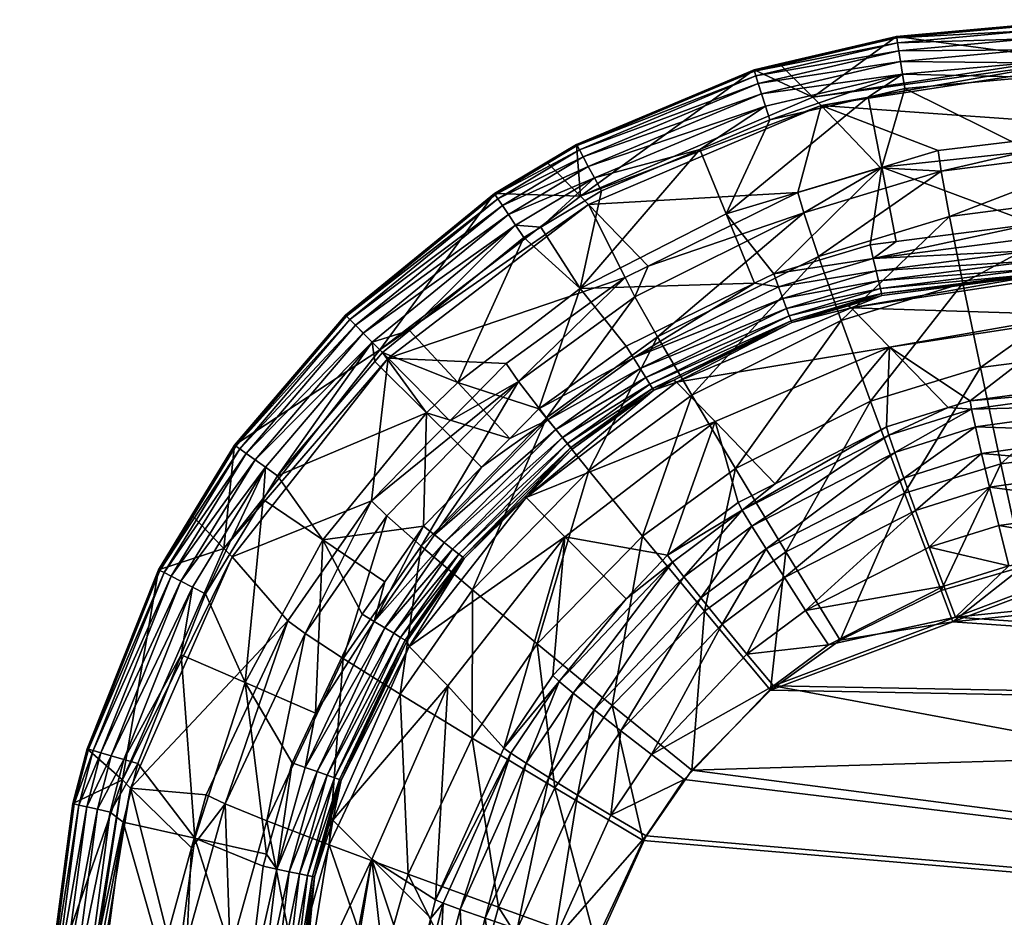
# Model space of a CAD drawing. Extents: x -0.111 to 0.111, y -0.138 to 0.
# Tile 11 of 256: x -0.111 to -0.099, y -0.011 to -0.001. Entities that reach past the tile are written whole.
import ezdxf

# ---------------------------------------------------------------- set-up
doc = ezdxf.new("R2010")
doc.units = 0
doc.layers.add('mesh', color=7, linetype='CONTINUOUS')

msp = doc.modelspace()

# ---------------------------------------------------------------- meshes
at = {"layer": 'mesh'}
mesh = msp.add_polyface(dxfattribs=at)
corners = [(-0.101351, -0.001769, -0.29874), (-0.098374, -0.001315, -0.298636), (-0.098429, -0.001258, -0.297232), (-0.097674, -0.002032, -0.312561), (-0.099955, -0.002309, -0.312593), (-0.100451, -0.000948, -0.281549), (-0.101448, -0.001669, -0.296251), (-0.098471, -0.001215, -0.296155), (-0.09992, -0.002555, -0.313826), (-0.097682, -0.002272, -0.313806), (-0.099819, -0.003094, -0.314957), (-0.097683, -0.002816, -0.31495), (-0.099659, -0.003891, -0.315917), (-0.097675, -0.003631, -0.315921), (-0.100728, -0.003596, -0.28082), (-0.098806, -0.003499, -0.280909), (-0.100694, -0.003741, -0.280913), (-0.09881, -0.003349, -0.280816), (-0.098814, -0.003182, -0.280758), (-0.100455, -0.003394, -0.280761), (-0.098871, -0.000805, -0.281548), (-0.100353, -0.001567, -0.280751), (-0.098845, -0.002316, -0.280659), (-0.100626, -0.002506, -0.280658), (-0.098856, -0.001432, -0.280752), (-0.098882, -0.000822, -0.281366), (-0.100439, -0.001022, -0.281193), (-0.09888, -0.000881, -0.281193), (-0.098878, -0.000977, -0.281038), (-0.100424, -0.001117, -0.281038), (-0.098874, -0.001105, -0.280908), (-0.100404, -0.001244, -0.280908), (-0.098871, -0.00126, -0.280811), (-0.100379, -0.001397, -0.280811), (-0.100448, -0.000965, -0.281367), (-0.0957, -0.000747, -0.281366), (-0.095699, -0.000805, -0.281193), (-0.095697, -0.000901, -0.281038)]
mesh.append_faces([[corners[k] for k in face] for face in [(0, 1, 2, 2), (0, 3, 1, 1), (0, 4, 3, 3), (5, 6, 7, 7), (6, 2, 7, 7), (6, 0, 2, 2), (8, 9, 3, 3), (3, 4, 8, 8), (10, 9, 8, 8), (11, 9, 10, 10), (12, 11, 10, 10), (13, 11, 12, 12), (14, 15, 16, 16), (17, 15, 14, 14), (14, 18, 17, 17), (14, 19, 18, 18), (5, 7, 20, 20), (21, 22, 23, 23), (24, 22, 21, 21), (23, 18, 19, 19), (23, 22, 18, 18), (5, 20, 25, 25), (26, 27, 28, 28), (29, 28, 30, 30), (31, 30, 32, 32), (33, 24, 21, 21), (32, 24, 33, 33), (34, 25, 27, 27), (34, 5, 25, 25), (26, 34, 27, 27), (29, 26, 28, 28), (31, 29, 30, 30), (33, 31, 32, 32), (35, 25, 20, 20), (36, 27, 25, 25), (37, 28, 27, 27)]])
mesh = msp.add_polyface(dxfattribs=at)
corners = [(-0.100766, -0.003434, -0.280761), (-0.100455, -0.003394, -0.280761), (-0.100728, -0.003596, -0.28082), (-0.100643, -0.002514, -0.312599), (-0.101351, -0.001769, -0.29874), (-0.101628, -0.002807, -0.312606), (-0.099955, -0.002309, -0.312593), (-0.101848, -0.001274, -0.28155), (-0.101448, -0.001669, -0.296251), (-0.100451, -0.000948, -0.281549), (-0.10215, -0.001344, -0.28155), (-0.10422, -0.00285, -0.29631), (-0.101558, -0.003051, -0.313831), (-0.09992, -0.002555, -0.313826), (-0.101382, -0.003571, -0.314954), (-0.099819, -0.003094, -0.314957), (-0.10111, -0.004336, -0.315907), (-0.102484, -0.003062, -0.280658), (-0.102796, -0.002294, -0.280751), (-0.101963, -0.001943, -0.280751), (-0.100789, -0.001669, -0.280751), (-0.100626, -0.002506, -0.280658), (-0.100353, -0.001567, -0.280751), (-0.101915, -0.003777, -0.280759), (-0.100379, -0.001397, -0.280811), (-0.102145, -0.00136, -0.281368), (-0.100448, -0.000965, -0.281367), (-0.102015, -0.001778, -0.28081), (-0.100439, -0.001022, -0.281193), (-0.102127, -0.001415, -0.281194), (-0.100424, -0.001117, -0.281038), (-0.102099, -0.001507, -0.281038), (-0.100404, -0.001244, -0.280908), (-0.102061, -0.00163, -0.280908)]
mesh.append_faces([[corners[k] for k in face] for face in [(0, 1, 2, 2), (3, 4, 5, 5), (3, 6, 4, 4), (7, 8, 9, 9), (10, 8, 7, 7), (10, 11, 8, 8), (11, 4, 8, 8), (12, 3, 5, 5), (13, 3, 12, 12), (13, 6, 3, 3), (14, 13, 12, 12), (15, 13, 14, 14), (16, 15, 14, 14), (17, 18, 19, 19), (20, 17, 19, 19), (20, 21, 17, 17), (22, 21, 20, 20), (21, 23, 17, 17), (21, 0, 23, 23), (1, 0, 21, 21), (24, 22, 20, 20), (25, 9, 26, 26), (25, 7, 9, 9), (19, 24, 20, 20), (19, 27, 24, 24), (18, 27, 19, 19), (25, 10, 7, 7), (28, 25, 26, 26), (29, 25, 28, 28), (30, 29, 28, 28), (31, 29, 30, 30), (32, 31, 30, 30), (33, 31, 32, 32), (24, 33, 32, 32), (27, 33, 24, 24)]])
mesh = msp.add_polyface(dxfattribs=at)
corners = [(-0.102146, -0.00389, -0.280759), (-0.101858, -0.003932, -0.280817), (-0.103587, -0.00478, -0.280817), (-0.101806, -0.004073, -0.28091), (-0.103687, -0.003821, -0.312608), (-0.103413, -0.003686, -0.312608), (-0.104122, -0.002951, -0.298805), (-0.101628, -0.002807, -0.312606), (-0.101351, -0.001769, -0.29874), (-0.104268, -0.002234, -0.281551), (-0.10422, -0.00285, -0.29631), (-0.10215, -0.001344, -0.28155), (-0.10462, -0.002446, -0.281552), (-0.103572, -0.004052, -0.313824), (-0.101558, -0.003051, -0.313831), (-0.103301, -0.00453, -0.31494), (-0.104221, -0.003953, -0.280658), (-0.102796, -0.002294, -0.280751), (-0.102484, -0.003062, -0.280658), (-0.10397, -0.002787, -0.280751), (-0.104692, -0.003221, -0.280751), (-0.103674, -0.004639, -0.280759), (-0.104052, -0.002634, -0.28081), (-0.102015, -0.001778, -0.28081), (-0.102145, -0.00136, -0.281368), (-0.10426, -0.002249, -0.281369), (-0.104992, -0.003199, -0.28081), (-0.102127, -0.001415, -0.281194), (-0.104232, -0.002299, -0.281195), (-0.102099, -0.001507, -0.281038), (-0.104187, -0.002384, -0.281038), (-0.105203, -0.002883, -0.281195), (-0.102061, -0.00163, -0.280908), (-0.104126, -0.002497, -0.280908), (-0.10515, -0.002962, -0.281038), (-0.105078, -0.00307, -0.280908)]
mesh.append_faces([[corners[k] for k in face] for face in [(0, 1, 2, 2), (1, 3, 2, 2), (4, 5, 6, 6), (7, 6, 5, 5), (7, 8, 6, 6), (9, 10, 11, 11), (9, 12, 10, 10), (10, 6, 8, 8), (13, 5, 4, 4), (14, 5, 13, 13), (14, 7, 5, 5), (15, 14, 13, 13), (16, 17, 18, 18), (16, 19, 17, 17), (20, 19, 16, 16), (18, 0, 16, 16), (0, 21, 16, 16), (17, 22, 23, 23), (19, 22, 17, 17), (24, 9, 11, 11), (25, 9, 24, 24), (25, 12, 9, 9), (20, 22, 19, 19), (20, 26, 22, 22), (27, 25, 24, 24), (28, 25, 27, 27), (29, 28, 27, 27), (30, 28, 29, 29), (30, 31, 28, 28), (32, 30, 29, 29), (33, 30, 32, 32), (33, 34, 30, 30), (23, 33, 32, 32), (22, 33, 23, 23), (22, 35, 33, 33)]])
mesh = msp.add_polyface(dxfattribs=at)
corners = [(-0.10506, -0.005741, -0.28076), (-0.104609, -0.005518, -0.280818), (-0.105398, -0.006084, -0.28076), (-0.104715, -0.00539, -0.28076), (-0.104335, -0.00585, -0.281345), (-0.10432, -0.005868, -0.281519), (-0.104877, -0.006434, -0.281519), (-0.104514, -0.005633, -0.28091), (-0.105959, -0.00689, -0.280817), (-0.106512, -0.004785, -0.298827), (-0.103687, -0.003821, -0.312608), (-0.104122, -0.002951, -0.298805), (-0.105106, -0.004848, -0.312597), (-0.10422, -0.00285, -0.29631), (-0.105244, -0.002821, -0.281552), (-0.10661, -0.004684, -0.296331), (-0.10462, -0.002446, -0.281552), (-0.104959, -0.005061, -0.31381), (-0.105776, -0.005531, -0.312585), (-0.104623, -0.005495, -0.314921), (-0.106118, -0.007027, -0.314887), (-0.103572, -0.004052, -0.313824), (-0.104895, -0.003343, -0.280751), (-0.104221, -0.003953, -0.280658), (-0.105681, -0.005074, -0.280658), (-0.104692, -0.003221, -0.280751), (-0.106054, -0.005435, -0.280658), (-0.105235, -0.002835, -0.281369), (-0.10426, -0.002249, -0.281369), (-0.104992, -0.003199, -0.28081), (-0.106258, -0.004456, -0.280751), (-0.106702, -0.004594, -0.28081), (-0.107021, -0.004271, -0.281552), (-0.104232, -0.002299, -0.281195), (-0.105203, -0.002883, -0.281195), (-0.10701, -0.004283, -0.281369), (-0.10515, -0.002962, -0.281038), (-0.104187, -0.002384, -0.281038), (-0.106969, -0.004324, -0.281195), (-0.105078, -0.00307, -0.280908), (-0.104126, -0.002497, -0.280908), (-0.106902, -0.004392, -0.281039), (-0.104052, -0.002634, -0.28081), (-0.106811, -0.004484, -0.280908)]
mesh.append_faces([[corners[k] for k in face] for face in [(0, 1, 2, 2), (3, 1, 0, 0), (4, 5, 6, 6), (1, 7, 8, 8), (9, 10, 11, 11), (9, 12, 10, 10), (13, 14, 15, 15), (13, 16, 14, 14), (15, 11, 13, 13), (15, 9, 11, 11), (17, 12, 18, 18), (17, 10, 12, 12), (19, 17, 20, 20), (19, 21, 17, 17), (22, 23, 24, 24), (25, 23, 22, 22), (24, 0, 26, 26), (24, 3, 0, 0), (23, 3, 24, 24), (0, 2, 26, 26), (27, 16, 28, 28), (22, 29, 25, 25), (30, 29, 22, 22), (30, 31, 29, 29), (27, 14, 16, 16), (27, 32, 14, 14), (33, 27, 28, 28), (34, 27, 33, 33), (34, 35, 27, 27), (36, 34, 37, 37), (36, 38, 34, 34), (39, 36, 40, 40), (39, 41, 36, 36), (29, 39, 42, 42), (29, 43, 39, 39)]])
mesh = msp.add_polyface(dxfattribs=at)
corners = [(-0.092445, -0.0032, -0.280816), (-0.095644, -0.003273, -0.280816), (-0.095647, -0.003107, -0.280758), (-0.092441, -0.00335, -0.280909), (-0.09564, -0.003424, -0.280909), (-0.092438, -0.003476, -0.281033), (-0.095637, -0.00355, -0.281033), (-0.092436, -0.003572, -0.281182), (-0.095635, -0.003645, -0.281182), (-0.092435, -0.003632, -0.281348), (-0.095633, -0.003706, -0.281348), (-0.092434, -0.003655, -0.281523), (-0.095633, -0.003729, -0.281523), (-0.098345, -0.004268, -0.297124), (-0.098758, -0.003845, -0.28365), (-0.098302, -0.004311, -0.298509), (-0.083198, -0.004345, -0.306148), (-0.097602, -0.005026, -0.312373), (-0.083513, -0.003949, -0.297123), (-0.090215, -0.004957, -0.312951), (-0.097606, -0.005121, -0.312871), (-0.090215, -0.005175, -0.313409), (-0.097606, -0.005339, -0.313329), (-0.090212, -0.005501, -0.313797), (-0.097603, -0.005665, -0.313717), (-0.090206, -0.005914, -0.314091), (-0.097597, -0.006078, -0.314011), (-0.09022, -0.004499, -0.316737), (-0.097659, -0.004664, -0.316656), (-0.097637, -0.005848, -0.317108), (-0.090235, -0.003466, -0.316002), (-0.097675, -0.003631, -0.315921), (-0.090242, -0.002651, -0.315031), (-0.097683, -0.002816, -0.31495), (-0.09951, -0.005605, -0.313319), (-0.099437, -0.005922, -0.313702), (-0.098814, -0.003182, -0.280758), (-0.09881, -0.003349, -0.280816), (-0.098806, -0.003499, -0.280909), (-0.098803, -0.003625, -0.281033), (-0.098801, -0.00372, -0.281182), (-0.098799, -0.003781, -0.281348), (-0.098799, -0.003804, -0.281523)]
mesh.append_faces([[corners[k] for k in face] for face in [(0, 1, 2, 2), (3, 1, 0, 0), (3, 4, 1, 1), (5, 4, 3, 3), (5, 6, 4, 4), (7, 6, 5, 5), (7, 8, 6, 6), (9, 10, 8, 8), (11, 12, 10, 10), (13, 12, 11, 11), (14, 12, 13, 13), (15, 16, 17, 17), (13, 18, 15, 15), (19, 20, 17, 17), (21, 22, 20, 20), (23, 24, 22, 22), (25, 26, 24, 24), (27, 28, 29, 29), (30, 31, 28, 28), (32, 33, 31, 31), (24, 34, 22, 22), (26, 35, 24, 24), (1, 36, 2, 2), (1, 37, 36, 36), (4, 37, 1, 1), (4, 38, 37, 37), (6, 38, 4, 4), (6, 39, 38, 38), (8, 39, 6, 6), (8, 40, 39, 39), (10, 40, 8, 8), (10, 41, 40, 40), (12, 41, 10, 10), (12, 42, 41, 41), (14, 42, 12, 12)]])
mesh = msp.add_polyface(dxfattribs=at)
corners = [(-0.105776, -0.005531, -0.312585), (-0.106512, -0.004785, -0.298827), (-0.106712, -0.006484, -0.312568), (-0.105106, -0.004848, -0.312597), (-0.10661, -0.004684, -0.296331), (-0.108343, -0.005822, -0.281552), (-0.10847, -0.007055, -0.29631), (-0.107021, -0.004271, -0.281552), (-0.105244, -0.002821, -0.281552), (-0.108371, -0.007155, -0.298805), (-0.104959, -0.005061, -0.31381), (-0.106528, -0.006666, -0.313778), (-0.10667, -0.004823, -0.280751), (-0.106054, -0.005435, -0.280658), (-0.107832, -0.006187, -0.280751), (-0.106579, -0.004718, -0.280751), (-0.105681, -0.005074, -0.280658), (-0.106258, -0.004456, -0.280751), (-0.104895, -0.003343, -0.280751), (-0.106702, -0.004594, -0.28081), (-0.10701, -0.004283, -0.281369), (-0.105235, -0.002835, -0.281369), (-0.108329, -0.005832, -0.281369), (-0.106969, -0.004324, -0.281195), (-0.105203, -0.002883, -0.281195), (-0.108282, -0.005865, -0.281195), (-0.106902, -0.004392, -0.281039), (-0.10515, -0.002962, -0.281038), (-0.108204, -0.005921, -0.281038), (-0.106811, -0.004484, -0.280908), (-0.105078, -0.00307, -0.280908), (-0.108099, -0.005996, -0.280908), (-0.104992, -0.003199, -0.28081), (-0.107973, -0.006086, -0.28081), (-0.109235, -0.007315, -0.281369), (-0.108852, -0.006657, -0.281551)]
mesh.append_faces([[corners[k] for k in face] for face in [(0, 1, 2, 2), (0, 3, 1, 1), (4, 5, 6, 6), (4, 7, 5, 5), (8, 7, 4, 4), (6, 1, 4, 4), (6, 9, 1, 1), (2, 10, 0, 0), (2, 11, 10, 10), (12, 13, 14, 14), (15, 13, 12, 12), (15, 16, 13, 13), (17, 16, 15, 15), (18, 16, 17, 17), (15, 19, 17, 17), (20, 7, 21, 21), (20, 5, 7, 7), (22, 5, 20, 20), (23, 20, 24, 24), (23, 22, 20, 20), (25, 22, 23, 23), (26, 23, 27, 27), (26, 25, 23, 23), (28, 25, 26, 26), (29, 26, 30, 30), (29, 28, 26, 26), (31, 28, 29, 29), (19, 29, 32, 32), (19, 31, 29, 29), (33, 31, 19, 19), (34, 22, 25, 25), (35, 5, 22, 22), (19, 14, 33, 33), (19, 12, 14, 14), (15, 12, 19, 19)]])
mesh = msp.add_polyface(dxfattribs=at)
corners = [(-0.100631, -0.004014, -0.281349), (-0.101701, -0.004359, -0.28152), (-0.101709, -0.004337, -0.281346), (-0.101029, -0.004158, -0.281522), (-0.101915, -0.003777, -0.280759), (-0.101858, -0.003932, -0.280817), (-0.102146, -0.00389, -0.280759), (-0.100728, -0.003596, -0.28082), (-0.100766, -0.003434, -0.280761), (-0.100625, -0.004036, -0.281523), (-0.10173, -0.00428, -0.281181), (-0.100644, -0.003955, -0.281184), (-0.101763, -0.00419, -0.281033), (-0.100666, -0.003863, -0.281036), (-0.101806, -0.004073, -0.28091), (-0.100694, -0.003741, -0.280913), (-0.102613, -0.005538, -0.298636), (-0.101899, -0.006282, -0.312359), (-0.102339, -0.006507, -0.312355), (-0.100993, -0.004184, -0.283689), (-0.103073, -0.005069, -0.283714), (-0.100535, -0.004652, -0.298587), (-0.10057, -0.005604, -0.312371), (-0.099834, -0.005374, -0.312374), (-0.10229, -0.006598, -0.312841), (-0.100542, -0.005702, -0.312861), (-0.100472, -0.00591, -0.313311), (-0.102177, -0.006786, -0.313287), (-0.101382, -0.003571, -0.314954), (-0.101558, -0.003051, -0.313831), (-0.103301, -0.00453, -0.31494), (-0.10111, -0.004336, -0.315907), (-0.102893, -0.005227, -0.315885), (-0.099659, -0.003891, -0.315917), (-0.099819, -0.003094, -0.314957), (-0.102371, -0.0061, -0.316602), (-0.100761, -0.005296, -0.316628), (-0.101769, -0.007093, -0.317046), (-0.100356, -0.006393, -0.317073), (-0.099451, -0.004896, -0.316643), (-0.102484, -0.003062, -0.280658)]
mesh.append_faces([[corners[k] for k in face] for face in [(0, 1, 2, 2), (0, 3, 1, 1), (4, 5, 6, 6), (4, 7, 5, 5), (8, 7, 4, 4), (0, 9, 3, 3), (10, 0, 2, 2), (11, 0, 10, 10), (12, 11, 10, 10), (13, 11, 12, 12), (14, 13, 12, 12), (15, 13, 14, 14), (5, 15, 14, 14), (7, 15, 5, 5), (16, 17, 18, 18), (19, 3, 9, 9), (19, 1, 3, 3), (20, 1, 19, 19), (21, 17, 16, 16), (21, 22, 17, 17), (23, 22, 21, 21), (20, 21, 16, 16), (19, 21, 20, 20), (24, 22, 25, 25), (24, 17, 22, 22), (26, 27, 25, 25), (28, 29, 30, 30), (31, 28, 32, 32), (33, 34, 31, 31), (35, 31, 32, 32), (36, 31, 35, 35), (36, 33, 31, 31), (37, 36, 35, 35), (38, 39, 36, 36), (40, 4, 6, 6)]])
mesh = msp.add_polyface(dxfattribs=at)
corners = [(-0.099573, -0.005292, -0.312375), (-0.099834, -0.005374, -0.312374), (-0.100535, -0.004652, -0.298587), (-0.098302, -0.004311, -0.298509), (-0.098345, -0.004268, -0.297124), (-0.097602, -0.005026, -0.312373), (-0.100993, -0.004184, -0.283689), (-0.098758, -0.003845, -0.28365), (-0.100542, -0.005702, -0.312861), (-0.10057, -0.005604, -0.312371), (-0.09951, -0.005605, -0.313319), (-0.099437, -0.005922, -0.313702), (-0.100363, -0.006216, -0.313691), (-0.100472, -0.00591, -0.313311), (-0.099556, -0.005391, -0.312867), (-0.097606, -0.005121, -0.312871), (-0.097606, -0.005339, -0.313329), (-0.097603, -0.005665, -0.313717), (-0.097597, -0.006078, -0.314011), (-0.099342, -0.006321, -0.313992), (-0.099451, -0.004896, -0.316643), (-0.099659, -0.003891, -0.315917), (-0.100761, -0.005296, -0.316628), (-0.097675, -0.003631, -0.315921), (-0.097659, -0.004664, -0.316656), (-0.099207, -0.006046, -0.31709), (-0.100356, -0.006393, -0.317073), (-0.097637, -0.005848, -0.317108), (-0.100631, -0.004014, -0.281349), (-0.098799, -0.003804, -0.281523), (-0.100625, -0.004036, -0.281523), (-0.098799, -0.003781, -0.281348), (-0.100644, -0.003955, -0.281184), (-0.098801, -0.00372, -0.281182), (-0.100666, -0.003863, -0.281036), (-0.098803, -0.003625, -0.281033), (-0.100694, -0.003741, -0.280913), (-0.098806, -0.003499, -0.280909)]
mesh.append_faces([[corners[k] for k in face] for face in [(0, 1, 2, 2), (3, 2, 4, 4), (3, 0, 2, 2), (5, 0, 3, 3), (6, 4, 2, 2), (7, 4, 6, 6), (8, 9, 1, 1), (10, 11, 12, 12), (13, 10, 12, 12), (14, 10, 13, 13), (14, 1, 0, 0), (14, 8, 1, 1), (13, 8, 14, 14), (15, 0, 5, 5), (15, 14, 0, 0), (16, 14, 15, 15), (16, 10, 14, 14), (17, 11, 10, 10), (18, 19, 11, 11), (20, 21, 22, 22), (20, 23, 21, 21), (24, 23, 20, 20), (25, 20, 26, 26), (25, 24, 20, 20), (27, 24, 25, 25), (28, 29, 30, 30), (31, 29, 28, 28), (32, 31, 28, 28), (33, 31, 32, 32), (34, 33, 32, 32), (35, 33, 34, 34), (36, 35, 34, 34), (37, 35, 36, 36), (29, 6, 30, 30), (29, 7, 6, 6)]])
mesh = msp.add_polyface(dxfattribs=at)
corners = [(-0.104715, -0.00539, -0.28076), (-0.103587, -0.00478, -0.280817), (-0.104609, -0.005518, -0.280818), (-0.103674, -0.004639, -0.280759), (-0.104335, -0.00585, -0.281345), (-0.103346, -0.005166, -0.281519), (-0.10432, -0.005868, -0.281519), (-0.103359, -0.005146, -0.281345), (-0.103105, -0.005048, -0.281519), (-0.101709, -0.004337, -0.281346), (-0.101701, -0.004359, -0.28152), (-0.102146, -0.00389, -0.280759), (-0.104374, -0.005803, -0.281181), (-0.103391, -0.005094, -0.28118), (-0.10173, -0.00428, -0.281181), (-0.104434, -0.005729, -0.281033), (-0.103441, -0.005013, -0.281033), (-0.101763, -0.00419, -0.281033), (-0.104514, -0.005633, -0.28091), (-0.103508, -0.004907, -0.28091), (-0.101806, -0.004073, -0.28091), (-0.104867, -0.006445, -0.283722), (-0.103073, -0.005069, -0.283714), (-0.102613, -0.005538, -0.298636), (-0.103572, -0.004052, -0.313824), (-0.103687, -0.003821, -0.312608), (-0.104959, -0.005061, -0.31381), (-0.103301, -0.00453, -0.31494), (-0.104623, -0.005495, -0.314921), (-0.10412, -0.006124, -0.315864), (-0.102893, -0.005227, -0.315885), (-0.101382, -0.003571, -0.314954), (-0.10348, -0.006908, -0.316579), (-0.104221, -0.003953, -0.280658)]
mesh.append_faces([[corners[k] for k in face] for face in [(0, 1, 2, 2), (3, 1, 0, 0), (4, 5, 6, 6), (7, 5, 4, 4), (7, 8, 5, 5), (9, 8, 7, 7), (9, 10, 8, 8), (11, 1, 3, 3), (12, 7, 4, 4), (13, 7, 12, 12), (13, 9, 7, 7), (14, 9, 13, 13), (15, 13, 12, 12), (16, 13, 15, 15), (16, 14, 13, 13), (17, 14, 16, 16), (18, 16, 15, 15), (19, 16, 18, 18), (19, 17, 16, 16), (20, 17, 19, 19), (2, 19, 18, 18), (1, 19, 2, 2), (1, 20, 19, 19), (21, 5, 22, 22), (21, 6, 5, 5), (22, 8, 10, 10), (5, 8, 22, 22), (22, 23, 21, 21), (24, 25, 26, 26), (27, 24, 28, 28), (29, 27, 28, 28), (30, 27, 29, 29), (30, 31, 27, 27), (32, 30, 29, 29), (33, 3, 0, 0)]])
mesh = msp.add_polyface(dxfattribs=at)
corners = [(-0.107708, -0.007918, -0.312535), (-0.108371, -0.007155, -0.298805), (-0.109582, -0.009913, -0.29874), (-0.106712, -0.006484, -0.312568), (-0.106512, -0.004785, -0.298827), (-0.10847, -0.007055, -0.29631), (-0.109249, -0.007308, -0.281551), (-0.10968, -0.009814, -0.296251), (-0.108852, -0.006657, -0.281551), (-0.108343, -0.005822, -0.281552), (-0.107502, -0.00807, -0.313745), (-0.108218, -0.008654, -0.280658), (-0.108691, -0.007595, -0.280751), (-0.108003, -0.006468, -0.280751), (-0.108981, -0.008323, -0.280751), (-0.107832, -0.006187, -0.280751), (-0.107291, -0.00695, -0.280658), (-0.107378, -0.009018, -0.280759), (-0.106822, -0.007838, -0.280759), (-0.109235, -0.007315, -0.281369), (-0.108845, -0.007516, -0.28081), (-0.107973, -0.006086, -0.28081), (-0.108983, -0.007445, -0.280908), (-0.108099, -0.005996, -0.280908), (-0.109098, -0.007386, -0.281038), (-0.108204, -0.005921, -0.281038), (-0.109183, -0.007342, -0.281195), (-0.108282, -0.005865, -0.281195), (-0.108329, -0.005832, -0.281369), (-0.110084, -0.009447, -0.281368), (-0.110029, -0.009463, -0.281194), (-0.109936, -0.00949, -0.281038), (-0.109813, -0.009526, -0.280908), (-0.109664, -0.009569, -0.280811), (-0.1101, -0.009442, -0.28155)]
mesh.append_faces([[corners[k] for k in face] for face in [(0, 1, 2, 2), (3, 1, 0, 0), (3, 4, 1, 1), (5, 6, 7, 7), (5, 8, 6, 6), (9, 8, 5, 5), (7, 1, 5, 5), (7, 2, 1, 1), (10, 3, 0, 0), (11, 12, 13, 13), (11, 14, 12, 12), (15, 16, 13, 13), (16, 11, 13, 13), (16, 17, 11, 11), (18, 17, 16, 16), (19, 6, 8, 8), (20, 12, 14, 14), (20, 21, 12, 12), (22, 21, 20, 20), (22, 23, 21, 21), (24, 23, 22, 22), (24, 25, 23, 23), (26, 25, 24, 24), (26, 27, 25, 25), (19, 27, 26, 26), (8, 28, 19, 19), (21, 13, 12, 12), (21, 15, 13, 13), (26, 29, 19, 19), (24, 30, 26, 26), (22, 31, 24, 24), (20, 32, 22, 22), (14, 33, 20, 20), (19, 34, 6, 6), (19, 29, 34, 34)]])
mesh = msp.add_polyface(dxfattribs=at)
corners = [(-0.10668, -0.007924, -0.280817), (-0.106822, -0.007838, -0.280759), (-0.106551, -0.00745, -0.280759), (-0.105623, -0.007159, -0.281345), (-0.105605, -0.007174, -0.281519), (-0.10631, -0.008146, -0.281345), (-0.104877, -0.006434, -0.281519), (-0.104335, -0.00585, -0.281345), (-0.106089, -0.006786, -0.280759), (-0.105959, -0.00689, -0.280817), (-0.105398, -0.006084, -0.28076), (-0.104609, -0.005518, -0.280818), (-0.105671, -0.007121, -0.281181), (-0.106363, -0.008114, -0.281181), (-0.104374, -0.005803, -0.281181), (-0.105745, -0.007061, -0.281033), (-0.106445, -0.008065, -0.281033), (-0.104434, -0.005729, -0.281033), (-0.106552, -0.008001, -0.28091), (-0.105843, -0.006983, -0.28091), (-0.104514, -0.005633, -0.28091), (-0.104867, -0.006445, -0.283722), (-0.106262, -0.008224, -0.283714), (-0.104405, -0.006914, -0.298653), (-0.107502, -0.00807, -0.313745), (-0.106528, -0.006666, -0.313778), (-0.106712, -0.006484, -0.312568), (-0.107047, -0.008366, -0.314855), (-0.106118, -0.007027, -0.314887), (-0.104959, -0.005061, -0.31381), (-0.105508, -0.007547, -0.315829), (-0.104623, -0.005495, -0.314921), (-0.10412, -0.006124, -0.315864), (-0.104734, -0.008192, -0.316545), (-0.107832, -0.006187, -0.280751), (-0.106054, -0.005435, -0.280658), (-0.107291, -0.00695, -0.280658)]
mesh.append_faces([[corners[k] for k in face] for face in [(0, 1, 2, 2), (3, 4, 5, 5), (3, 6, 4, 4), (7, 6, 3, 3), (8, 0, 2, 2), (8, 9, 0, 0), (10, 9, 8, 8), (10, 11, 9, 9), (12, 3, 13, 13), (12, 7, 3, 3), (14, 7, 12, 12), (15, 12, 16, 16), (15, 14, 12, 12), (17, 14, 15, 15), (18, 15, 16, 16), (19, 15, 18, 18), (19, 17, 15, 15), (20, 17, 19, 19), (0, 19, 18, 18), (9, 19, 0, 0), (9, 20, 19, 19), (4, 21, 22, 22), (6, 21, 4, 4), (21, 23, 22, 22), (24, 25, 26, 26), (27, 25, 24, 24), (28, 25, 27, 27), (28, 29, 25, 25), (30, 31, 28, 28), (32, 31, 30, 30), (33, 32, 30, 30), (34, 35, 36, 36), (36, 2, 1, 1), (36, 8, 2, 2), (35, 8, 36, 36), (35, 10, 8, 8)]])
mesh = msp.add_polyface(dxfattribs=at)
corners = [(-0.104877, -0.006434, -0.281519), (-0.10432, -0.005868, -0.281519), (-0.104867, -0.006445, -0.283722), (-0.10318, -0.007133, -0.312341), (-0.102613, -0.005538, -0.298636), (-0.102339, -0.006507, -0.312355), (-0.104405, -0.006914, -0.298653), (-0.103675, -0.007653, -0.31233), (-0.104549, -0.00857, -0.312308), (-0.105132, -0.009436, -0.312287), (-0.102987, -0.007392, -0.313271), (-0.104055, -0.00898, -0.313613), (-0.104306, -0.00878, -0.313236), (-0.102786, -0.007644, -0.313648), (-0.102177, -0.006786, -0.313287), (-0.104473, -0.00864, -0.312792), (-0.103121, -0.007219, -0.312826), (-0.10229, -0.006598, -0.312841), (-0.100542, -0.005702, -0.312861), (-0.101899, -0.006282, -0.312359), (-0.102235, -0.008315, -0.314112), (-0.101264, -0.008205, -0.314187), (-0.101919, -0.008693, -0.314171), (-0.101787, -0.007402, -0.313951), (-0.101535, -0.007792, -0.314129), (-0.10253, -0.007958, -0.313934), (-0.102006, -0.00706, -0.313665), (-0.103738, -0.009229, -0.313899), (-0.10348, -0.006908, -0.316579), (-0.10412, -0.006124, -0.315864), (-0.104734, -0.008192, -0.316545), (-0.102371, -0.0061, -0.316602), (-0.102893, -0.005227, -0.315885), (-0.103843, -0.008925, -0.316992), (-0.102742, -0.0078, -0.317024), (-0.101769, -0.007093, -0.317046), (-0.101953, -0.008745, -0.31717)]
mesh.append_faces([[corners[k] for k in face] for face in [(0, 1, 2, 2), (3, 4, 5, 5), (3, 6, 4, 4), (7, 6, 3, 3), (6, 8, 9, 9), (7, 8, 6, 6), (2, 4, 6, 6), (10, 11, 12, 12), (10, 13, 11, 11), (14, 13, 10, 10), (7, 15, 8, 8), (7, 16, 15, 15), (3, 16, 7, 7), (3, 17, 16, 16), (5, 17, 3, 3), (16, 12, 15, 15), (16, 10, 12, 12), (17, 10, 16, 16), (17, 14, 10, 10), (18, 14, 17, 17), (5, 19, 17, 17), (20, 21, 22, 22), (23, 24, 20, 20), (25, 23, 20, 20), (26, 23, 25, 25), (26, 13, 14, 14), (25, 13, 26, 26), (25, 27, 13, 13), (28, 29, 30, 30), (31, 32, 28, 28), (33, 28, 30, 30), (34, 28, 33, 33), (34, 31, 28, 28), (35, 31, 34, 34), (36, 35, 34, 34)]])
mesh = msp.add_polyface(dxfattribs=at)
corners = [(-0.099748, -0.007874, -0.314209), (-0.099887, -0.007504, -0.314214), (-0.099111, -0.007262, -0.314227), (-0.082901, -0.015444, -0.314245), (-0.104405, -0.013793, -0.314051), (-0.104275, -0.012672, -0.314073), (-0.101264, -0.008205, -0.314187), (-0.101919, -0.008693, -0.314171), (-0.097577, -0.007056, -0.314247), (-0.099781, -0.007927, -0.317209), (-0.09992, -0.007556, -0.317214), (-0.101124, -0.008147, -0.31719), (-0.098943, -0.007267, -0.317229), (-0.097609, -0.007108, -0.317247), (-0.101953, -0.008745, -0.31717), (-0.082853, -0.0123, -0.317303), (-0.10431, -0.012726, -0.317072), (-0.10444, -0.013847, -0.31705), (-0.10404, -0.011748, -0.317093), (-0.100062, -0.007039, -0.314158), (-0.099231, -0.006778, -0.314171), (-0.099342, -0.006321, -0.313992), (-0.101535, -0.007792, -0.314129), (-0.100224, -0.0066, -0.31398), (-0.099437, -0.005922, -0.313702), (-0.102235, -0.008315, -0.314112), (-0.101787, -0.007402, -0.313951), (-0.100363, -0.006216, -0.313691), (-0.102006, -0.00706, -0.313665), (-0.100472, -0.00591, -0.313311), (-0.102177, -0.006786, -0.313287), (-0.097588, -0.006552, -0.314192), (-0.100356, -0.006393, -0.317073), (-0.100761, -0.005296, -0.316628), (-0.101769, -0.007093, -0.317046), (-0.099207, -0.006046, -0.31709), (-0.097637, -0.005848, -0.317108)]
mesh.append_faces([[corners[k] for k in face] for face in [(0, 1, 2, 2), (3, 4, 5, 5), (6, 0, 7, 7), (6, 1, 0, 0), (2, 8, 0, 0), (9, 10, 11, 11), (9, 12, 10, 10), (9, 13, 12, 12), (14, 9, 11, 11), (15, 16, 17, 17), (15, 18, 16, 16), (19, 2, 1, 1), (19, 20, 2, 2), (21, 20, 19, 19), (22, 1, 6, 6), (22, 19, 1, 1), (23, 19, 22, 22), (23, 21, 19, 19), (24, 21, 23, 23), (25, 22, 6, 6), (26, 23, 22, 22), (27, 23, 26, 26), (27, 24, 23, 23), (28, 27, 26, 26), (29, 27, 28, 28), (28, 30, 29, 29), (31, 20, 21, 21), (8, 2, 20, 20), (32, 33, 34, 34), (11, 34, 14, 14), (11, 32, 34, 34), (10, 32, 11, 11), (10, 35, 32, 32), (12, 35, 10, 10), (12, 36, 35, 35)]])
mesh = msp.add_polyface(dxfattribs=at)
corners = [(-0.082901, -0.015444, -0.314245), (-0.104275, -0.012672, -0.314073), (-0.082899, -0.012245, -0.314303), (-0.104552, -0.018253, -0.313967), (-0.104405, -0.013793, -0.314051), (-0.102984, -0.00981, -0.314139), (-0.101919, -0.008693, -0.314171), (-0.103438, -0.010483, -0.314122), (-0.104072, -0.01189, -0.314089), (-0.082897, -0.009046, -0.31436), (-0.099748, -0.007874, -0.314209), (-0.090187, -0.006891, -0.314327), (-0.097577, -0.007056, -0.314247), (-0.099781, -0.007927, -0.317209), (-0.090174, -0.006942, -0.317327), (-0.097609, -0.007108, -0.317247), (-0.082851, -0.0091, -0.31736), (-0.101953, -0.008745, -0.31717), (-0.102891, -0.0097, -0.317142), (-0.082853, -0.0123, -0.317303), (-0.103472, -0.010537, -0.317121), (-0.10404, -0.011748, -0.317093), (-0.10444, -0.013847, -0.31705), (-0.082855, -0.0155, -0.317245), (-0.082657, -0.017259, -0.317214), (-0.090198, -0.006387, -0.314272), (-0.097588, -0.006552, -0.314192), (-0.097597, -0.006078, -0.314011), (-0.082853, -0.005862, -0.317329), (-0.082851, -0.006359, -0.317389), (-0.0902, -0.005683, -0.317188), (-0.097637, -0.005848, -0.317108), (-0.099342, -0.006321, -0.313992), (-0.099231, -0.006778, -0.314171), (-0.098943, -0.007267, -0.317229), (-0.08267, -0.015499, -0.317225), (-0.082895, -0.006741, -0.3144), (-0.08285, -0.006792, -0.3174), (-0.082732, -0.006252, -0.314369), (-0.082902, -0.00626, -0.31435)]
mesh.append_faces([[corners[k] for k in face] for face in [(0, 1, 2, 2), (3, 4, 0, 0), (2, 5, 6, 6), (2, 7, 5, 5), (2, 8, 7, 7), (1, 8, 2, 2), (6, 9, 2, 2), (6, 10, 9, 9), (10, 11, 9, 9), (10, 12, 11, 11), (13, 14, 15, 15), (16, 14, 13, 13), (17, 16, 13, 13), (18, 16, 17, 17), (18, 19, 16, 16), (20, 19, 18, 18), (20, 21, 19, 19), (22, 23, 19, 19), (22, 24, 23, 23), (25, 26, 27, 27), (11, 26, 25, 25), (11, 12, 26, 26), (28, 14, 29, 29), (28, 30, 14, 14), (30, 15, 14, 14), (30, 31, 15, 15), (26, 32, 27, 27), (12, 33, 26, 26), (15, 31, 34, 34), (35, 19, 23, 23), (11, 36, 9, 9), (16, 37, 14, 14), (38, 36, 39, 39), (36, 25, 39, 39), (36, 11, 25, 25), (29, 14, 37, 37)]])
mesh = msp.add_polyface(dxfattribs=at)
corners = [(-0.10668, -0.007924, -0.280817), (-0.107378, -0.009018, -0.280759), (-0.106822, -0.007838, -0.280759), (-0.1075, -0.009665, -0.280817), (-0.107093, -0.009808, -0.281346), (-0.107071, -0.009816, -0.281521), (-0.107193, -0.010257, -0.281521), (-0.10629, -0.008158, -0.28152), (-0.10631, -0.008146, -0.281345), (-0.105605, -0.007174, -0.281519), (-0.10715, -0.009788, -0.281181), (-0.106363, -0.008114, -0.281181), (-0.105623, -0.007159, -0.281345), (-0.10724, -0.009756, -0.281033), (-0.106445, -0.008065, -0.281033), (-0.105671, -0.007121, -0.281181), (-0.107359, -0.009715, -0.28091), (-0.106552, -0.008001, -0.28091), (-0.10717, -0.010294, -0.283689), (-0.106262, -0.008224, -0.283714), (-0.1058, -0.008692, -0.298636), (-0.105132, -0.009436, -0.312287), (-0.105947, -0.011244, -0.312241), (-0.104405, -0.006914, -0.298653), (-0.106708, -0.01076, -0.298587), (-0.104473, -0.00864, -0.312792), (-0.10505, -0.009497, -0.312771), (-0.104868, -0.009615, -0.313215), (-0.10637, -0.00879, -0.315799), (-0.107047, -0.008366, -0.314855), (-0.107216, -0.010587, -0.315754), (-0.106118, -0.007027, -0.314887), (-0.105508, -0.007547, -0.315829), (-0.106275, -0.010938, -0.316478), (-0.105512, -0.009315, -0.316517), (-0.104734, -0.008192, -0.316545), (-0.104526, -0.00991, -0.316967)]
mesh.append_faces([[corners[k] for k in face] for face in [(0, 1, 2, 2), (3, 1, 0, 0), (4, 5, 6, 6), (4, 7, 5, 5), (8, 7, 4, 4), (8, 9, 7, 7), (10, 8, 4, 4), (11, 8, 10, 10), (11, 12, 8, 8), (13, 11, 10, 10), (14, 11, 13, 13), (14, 15, 11, 11), (16, 14, 13, 13), (17, 14, 16, 16), (3, 17, 16, 16), (0, 17, 3, 3), (5, 18, 6, 6), (5, 19, 18, 18), (7, 19, 5, 5), (9, 19, 7, 7), (20, 21, 22, 22), (23, 21, 20, 20), (18, 20, 24, 24), (19, 20, 18, 18), (19, 23, 20, 20), (21, 25, 26, 26), (25, 27, 26, 26), (28, 29, 30, 30), (28, 31, 29, 29), (32, 31, 28, 28), (33, 28, 30, 30), (34, 28, 33, 33), (34, 32, 28, 28), (35, 32, 34, 34), (36, 35, 34, 34)]])
mesh = msp.add_polyface(dxfattribs=at)
corners = [(-0.1075, -0.009665, -0.280817), (-0.107656, -0.00961, -0.280759), (-0.107378, -0.009018, -0.280759), (-0.107838, -0.010878, -0.280816), (-0.107961, -0.010701, -0.280758), (-0.108855, -0.010625, -0.31246), (-0.108681, -0.009993, -0.312479), (-0.109582, -0.009913, -0.29874), (-0.107708, -0.007918, -0.312535), (-0.108456, -0.0101, -0.313691), (-0.107502, -0.00807, -0.313745), (-0.107958, -0.010302, -0.314806), (-0.107047, -0.008366, -0.314855), (-0.107216, -0.010587, -0.315754), (-0.108817, -0.010509, -0.280658), (-0.108981, -0.008323, -0.280751), (-0.108218, -0.008654, -0.280658), (-0.109498, -0.009618, -0.280751), (-0.109183, -0.007342, -0.281195), (-0.110029, -0.009463, -0.281194), (-0.110084, -0.009447, -0.281368), (-0.109098, -0.007386, -0.281038), (-0.109936, -0.00949, -0.281038), (-0.108983, -0.007445, -0.280908), (-0.109813, -0.009526, -0.280908), (-0.108845, -0.007516, -0.28081), (-0.109664, -0.009569, -0.280811), (-0.109828, -0.0102, -0.280811), (-0.109979, -0.010165, -0.280908), (-0.110105, -0.010136, -0.281038), (-0.110198, -0.010114, -0.281194), (-0.110255, -0.010101, -0.281367), (-0.110272, -0.010097, -0.28155), (-0.1101, -0.009442, -0.28155), (-0.10968, -0.009814, -0.296251), (-0.109249, -0.007308, -0.281551), (-0.10967, -0.010317, -0.280751)]
mesh.append_faces([[corners[k] for k in face] for face in [(0, 1, 2, 2), (3, 1, 0, 0), (3, 4, 1, 1), (5, 6, 7, 7), (8, 7, 6, 6), (9, 8, 6, 6), (10, 8, 9, 9), (11, 10, 9, 9), (12, 10, 11, 11), (13, 12, 11, 11), (14, 15, 16, 16), (14, 17, 15, 15), (16, 4, 14, 14), (16, 1, 4, 4), (2, 1, 16, 16), (18, 19, 20, 20), (21, 22, 19, 19), (23, 24, 22, 22), (25, 26, 24, 24), (15, 17, 26, 26), (27, 26, 17, 17), (28, 26, 27, 27), (28, 24, 26, 26), (29, 24, 28, 28), (29, 22, 24, 24), (30, 22, 29, 29), (30, 19, 22, 22), (31, 19, 30, 30), (31, 20, 19, 19), (32, 20, 31, 31), (33, 32, 34, 34), (34, 35, 33, 33), (36, 17, 14, 14), (27, 17, 36, 36), (32, 33, 20, 20)]])
mesh = msp.add_polyface(dxfattribs=at)
corners = [(-0.104405, -0.013793, -0.314051), (-0.105045, -0.018237, -0.3139), (-0.104898, -0.013774, -0.313984), (-0.104275, -0.012672, -0.314073), (-0.104757, -0.012575, -0.314007), (-0.104072, -0.01189, -0.314089), (-0.104538, -0.011738, -0.314025), (-0.103438, -0.010483, -0.314122), (-0.103859, -0.010233, -0.31406), (-0.104975, -0.011593, -0.313843), (-0.104254, -0.009995, -0.31388), (-0.103738, -0.009229, -0.313899), (-0.104549, -0.00857, -0.312308), (-0.104473, -0.00864, -0.312792), (-0.105132, -0.009436, -0.312287), (-0.104597, -0.009785, -0.313593), (-0.104055, -0.00898, -0.313613), (-0.102786, -0.007644, -0.313648), (-0.104306, -0.00878, -0.313236), (-0.104868, -0.009615, -0.313215), (-0.103374, -0.009511, -0.314078), (-0.101919, -0.008693, -0.314171), (-0.102984, -0.00981, -0.314139), (-0.102235, -0.008315, -0.314112), (-0.10253, -0.007958, -0.313934), (-0.103843, -0.008925, -0.316992), (-0.104734, -0.008192, -0.316545), (-0.104526, -0.00991, -0.316967), (-0.10431, -0.012726, -0.317072), (-0.105515, -0.012483, -0.316909), (-0.10444, -0.013847, -0.31705), (-0.10404, -0.011748, -0.317093), (-0.105195, -0.011333, -0.316934), (-0.103472, -0.010537, -0.317121), (-0.102891, -0.0097, -0.317142), (-0.102742, -0.0078, -0.317024), (-0.101953, -0.008745, -0.31717)]
mesh.append_faces([[corners[k] for k in face] for face in [(0, 1, 2, 2), (3, 0, 2, 2), (4, 3, 2, 2), (4, 5, 3, 3), (6, 5, 4, 4), (6, 7, 5, 5), (8, 7, 6, 6), (9, 6, 4, 4), (10, 6, 9, 9), (10, 8, 6, 6), (11, 8, 10, 10), (12, 13, 14, 14), (15, 10, 9, 9), (16, 10, 15, 15), (16, 11, 10, 10), (17, 11, 16, 16), (18, 15, 19, 19), (18, 16, 15, 15), (13, 18, 19, 19), (20, 21, 22, 22), (20, 23, 21, 21), (24, 23, 20, 20), (20, 11, 24, 24), (20, 8, 11, 11), (22, 8, 20, 20), (22, 7, 8, 8), (25, 26, 27, 27), (28, 29, 30, 30), (31, 32, 28, 28), (31, 27, 32, 32), (33, 27, 31, 31), (33, 25, 27, 27), (34, 25, 33, 33), (34, 35, 25, 25), (36, 35, 34, 34)]])
mesh = msp.add_polyface(dxfattribs=at)
corners = [(-0.107093, -0.009808, -0.281346), (-0.107392, -0.01097, -0.281521), (-0.107415, -0.010966, -0.281347), (-0.107193, -0.010257, -0.281521), (-0.107474, -0.010954, -0.281181), (-0.10715, -0.009788, -0.281181), (-0.107568, -0.010934, -0.281033), (-0.10724, -0.009756, -0.281033), (-0.107691, -0.010909, -0.280909), (-0.107359, -0.009715, -0.28091), (-0.1075, -0.009665, -0.280817), (-0.107838, -0.010878, -0.280816), (-0.10717, -0.010294, -0.283689), (-0.107533, -0.012525, -0.28365), (-0.1058, -0.008692, -0.298636), (-0.105947, -0.011244, -0.312241), (-0.106708, -0.01076, -0.298587), (-0.106004, -0.011463, -0.312236), (-0.106209, -0.012249, -0.312215), (-0.105856, -0.011284, -0.312727), (-0.106116, -0.012277, -0.312701), (-0.10505, -0.009497, -0.312771), (-0.105132, -0.009436, -0.312287), (-0.104597, -0.009785, -0.313593), (-0.104975, -0.011593, -0.313843), (-0.105355, -0.011464, -0.313552), (-0.105655, -0.011359, -0.313173), (-0.1056, -0.012397, -0.313531), (-0.104868, -0.009615, -0.313215), (-0.105909, -0.012327, -0.313149), (-0.107216, -0.010587, -0.315754), (-0.107958, -0.010302, -0.314806), (-0.107622, -0.012038, -0.315718), (-0.106642, -0.012248, -0.316448), (-0.106275, -0.010938, -0.316478), (-0.105515, -0.012483, -0.316909), (-0.105195, -0.011333, -0.316934), (-0.105512, -0.009315, -0.316517), (-0.104526, -0.00991, -0.316967), (-0.107597, -0.012473, -0.281348), (-0.107657, -0.012471, -0.281182)]
mesh.append_faces([[corners[k] for k in face] for face in [(0, 1, 2, 2), (0, 3, 1, 1), (4, 0, 2, 2), (5, 0, 4, 4), (6, 5, 4, 4), (7, 5, 6, 6), (8, 7, 6, 6), (9, 7, 8, 8), (10, 9, 11, 11), (1, 12, 13, 13), (3, 12, 1, 1), (14, 15, 16, 16), (16, 17, 18, 18), (15, 17, 16, 16), (12, 16, 13, 13), (17, 19, 20, 20), (15, 19, 17, 17), (15, 21, 19, 19), (22, 21, 15, 15), (23, 24, 25, 25), (26, 25, 27, 27), (28, 25, 26, 26), (28, 23, 25, 25), (19, 26, 29, 29), (21, 26, 19, 19), (21, 28, 26, 26), (30, 31, 32, 32), (33, 30, 32, 32), (34, 30, 33, 33), (35, 34, 33, 33), (36, 34, 35, 35), (36, 37, 34, 34), (38, 37, 36, 36), (2, 1, 39, 39), (4, 2, 40, 40)]])
mesh = msp.add_polyface(dxfattribs=at)
corners = [(-0.108001, -0.010845, -0.280758), (-0.107961, -0.010701, -0.280758), (-0.107838, -0.010878, -0.280816), (-0.107359, -0.009715, -0.28091), (-0.107691, -0.010909, -0.280909), (-0.109144, -0.011668, -0.312428), (-0.109582, -0.009913, -0.29874), (-0.110068, -0.012885, -0.298636), (-0.108855, -0.010625, -0.31246), (-0.110134, -0.012818, -0.296962), (-0.10968, -0.009814, -0.296251), (-0.108913, -0.011739, -0.313644), (-0.108456, -0.0101, -0.313691), (-0.108681, -0.009993, -0.312479), (-0.108395, -0.011865, -0.314764), (-0.107958, -0.010302, -0.314806), (-0.107622, -0.012038, -0.315718), (-0.108817, -0.010509, -0.280658), (-0.108196, -0.012451, -0.280758), (-0.107568, -0.010934, -0.281033), (-0.107474, -0.010954, -0.281181), (-0.107753, -0.012467, -0.281033), (-0.107879, -0.012463, -0.280909), (-0.108029, -0.012457, -0.280816), (-0.110572, -0.012378, -0.281548), (-0.110166, -0.012786, -0.296155), (-0.110272, -0.010097, -0.28155), (-0.10967, -0.010317, -0.280751), (-0.10907, -0.012421, -0.280658), (-0.109945, -0.01239, -0.280752), (-0.110118, -0.012394, -0.280811), (-0.109828, -0.0102, -0.280811), (-0.110272, -0.012388, -0.280908), (-0.109979, -0.010165, -0.280908), (-0.110401, -0.012384, -0.281038), (-0.110105, -0.010136, -0.281038), (-0.110497, -0.01238, -0.281193), (-0.110198, -0.010114, -0.281194), (-0.110555, -0.012378, -0.281366), (-0.110255, -0.010101, -0.281367)]
mesh.append_faces([[corners[k] for k in face] for face in [(0, 1, 2, 2), (2, 3, 4, 4), (5, 6, 7, 7), (8, 6, 5, 5), (9, 6, 10, 10), (9, 7, 6, 6), (11, 8, 5, 5), (12, 8, 11, 11), (12, 13, 8, 8), (14, 12, 11, 11), (15, 12, 14, 14), (16, 15, 14, 14), (17, 1, 0, 0), (2, 18, 0, 0), (19, 20, 21, 21), (4, 19, 22, 22), (2, 4, 23, 23), (10, 24, 25, 25), (10, 26, 24, 24), (27, 28, 29, 29), (27, 17, 28, 28), (18, 28, 17, 17), (17, 0, 18, 18), (30, 27, 29, 29), (30, 31, 27, 27), (32, 31, 30, 30), (32, 33, 31, 31), (34, 33, 32, 32), (34, 35, 33, 33), (36, 35, 34, 34), (36, 37, 35, 35), (38, 37, 36, 36), (38, 39, 37, 37), (24, 39, 38, 38), (24, 26, 39, 39)]])
mesh = msp.add_polyface(dxfattribs=at)
corners = [(-0.107533, -0.012525, -0.28365), (-0.107124, -0.012937, -0.296856), (-0.107778, -0.018873, -0.281523), (-0.10968, -0.009814, -0.296251), (-0.110166, -0.012786, -0.296155), (-0.110134, -0.012818, -0.296962), (-0.109144, -0.011668, -0.312428), (-0.110068, -0.012885, -0.298636), (-0.10937, -0.013587, -0.312363), (-0.109139, -0.013618, -0.313586), (-0.108913, -0.011739, -0.313644), (-0.108614, -0.013657, -0.314713), (-0.108395, -0.011865, -0.314764), (-0.107826, -0.013703, -0.315676), (-0.107622, -0.012038, -0.315718), (-0.106825, -0.013751, -0.316414), (-0.107392, -0.01097, -0.281521), (-0.107574, -0.012474, -0.281523), (-0.107597, -0.012473, -0.281348), (-0.107474, -0.010954, -0.281181), (-0.107657, -0.012471, -0.281182), (-0.107753, -0.012467, -0.281033), (-0.107568, -0.010934, -0.281033), (-0.107879, -0.012463, -0.280909), (-0.107691, -0.010909, -0.280909), (-0.108029, -0.012457, -0.280816), (-0.107838, -0.010878, -0.280816), (-0.108196, -0.012451, -0.280758), (-0.107415, -0.010966, -0.281347), (-0.107801, -0.018872, -0.281348), (-0.107862, -0.018871, -0.281182), (-0.107957, -0.018868, -0.281033), (-0.108083, -0.018864, -0.280909), (-0.108233, -0.01886, -0.280816), (-0.108359, -0.01756, -0.280758), (-0.109945, -0.01239, -0.280752), (-0.109236, -0.017533, -0.280658), (-0.110094, -0.017506, -0.280752), (-0.10907, -0.012421, -0.280658), (-0.110118, -0.012394, -0.280811), (-0.110497, -0.01238, -0.281193), (-0.110905, -0.024396, -0.281366), (-0.110555, -0.012378, -0.281366), (-0.110401, -0.012384, -0.281038), (-0.110847, -0.024397, -0.281193), (-0.110272, -0.012388, -0.280908), (-0.110751, -0.024399, -0.281038), (-0.110622, -0.024402, -0.280908), (-0.110468, -0.024406, -0.280811)]
mesh.append_faces([[corners[k] for k in face] for face in [(0, 1, 2, 2), (3, 4, 5, 5), (6, 7, 8, 8), (6, 8, 9, 9), (10, 9, 11, 11), (12, 11, 13, 13), (14, 13, 15, 15), (10, 6, 9, 9), (12, 10, 11, 11), (14, 12, 13, 13), (16, 17, 18, 18), (19, 20, 21, 21), (22, 21, 23, 23), (24, 23, 25, 25), (26, 25, 27, 27), (28, 18, 20, 20), (29, 18, 17, 17), (30, 20, 18, 18), (31, 21, 20, 20), (32, 23, 21, 21), (33, 25, 23, 23), (34, 25, 33, 33), (34, 27, 25, 25), (2, 17, 0, 0), (16, 0, 17, 17), (35, 36, 37, 37), (35, 38, 36, 36), (38, 34, 36, 36), (38, 27, 34, 34), (39, 35, 37, 37), (40, 41, 42, 42), (43, 44, 40, 40), (45, 46, 43, 43), (39, 47, 45, 45), (37, 48, 39, 39)]])
mesh = msp.add_polyface(dxfattribs=at)
corners = [(-0.106524, -0.018157, -0.312092), (-0.107072, -0.012989, -0.298509), (-0.106377, -0.013689, -0.312176), (-0.107124, -0.012937, -0.296856), (-0.106708, -0.01076, -0.298587), (-0.106209, -0.012249, -0.312215), (-0.107533, -0.012525, -0.28365), (-0.106075, -0.013717, -0.313116), (-0.106432, -0.018169, -0.312581), (-0.106285, -0.013701, -0.312665), (-0.106222, -0.018184, -0.313032), (-0.10576, -0.013735, -0.313501), (-0.105907, -0.018201, -0.313417), (-0.105359, -0.013754, -0.313797), (-0.104898, -0.013774, -0.313984), (-0.105506, -0.018219, -0.313713), (-0.106116, -0.012277, -0.312701), (-0.104757, -0.012575, -0.314007), (-0.105208, -0.012481, -0.313823), (-0.104975, -0.011593, -0.313843), (-0.106004, -0.011463, -0.312236), (-0.1056, -0.012397, -0.313531), (-0.105355, -0.011464, -0.313552), (-0.105909, -0.012327, -0.313149), (-0.105655, -0.011359, -0.313173), (-0.105856, -0.011284, -0.312727), (-0.106642, -0.012248, -0.316448), (-0.106825, -0.013751, -0.316414), (-0.105673, -0.013801, -0.316882), (-0.105515, -0.012483, -0.316909), (-0.10444, -0.013847, -0.31705), (-0.107622, -0.012038, -0.315718), (-0.10431, -0.012726, -0.317072), (-0.105195, -0.011333, -0.316934)]
mesh.append_faces([[corners[k] for k in face] for face in [(0, 1, 2, 2), (0, 3, 1, 1), (4, 5, 2, 2), (4, 3, 6, 6), (4, 1, 3, 3), (2, 1, 4, 4), (7, 8, 9, 9), (7, 10, 8, 8), (11, 10, 7, 7), (11, 12, 10, 10), (13, 12, 11, 11), (14, 15, 13, 13), (0, 9, 8, 8), (2, 9, 0, 0), (2, 5, 16, 16), (17, 14, 13, 13), (18, 13, 11, 11), (18, 17, 13, 13), (19, 17, 18, 18), (20, 16, 5, 5), (21, 11, 7, 7), (21, 18, 11, 11), (22, 18, 21, 21), (22, 19, 18, 18), (23, 7, 9, 9), (23, 21, 7, 7), (24, 21, 23, 23), (16, 9, 2, 2), (16, 23, 9, 9), (25, 23, 16, 16), (26, 27, 28, 28), (29, 28, 30, 30), (26, 31, 27, 27), (29, 26, 28, 28), (32, 33, 29, 29)]])

doc.saveas('drawing.dxf')
